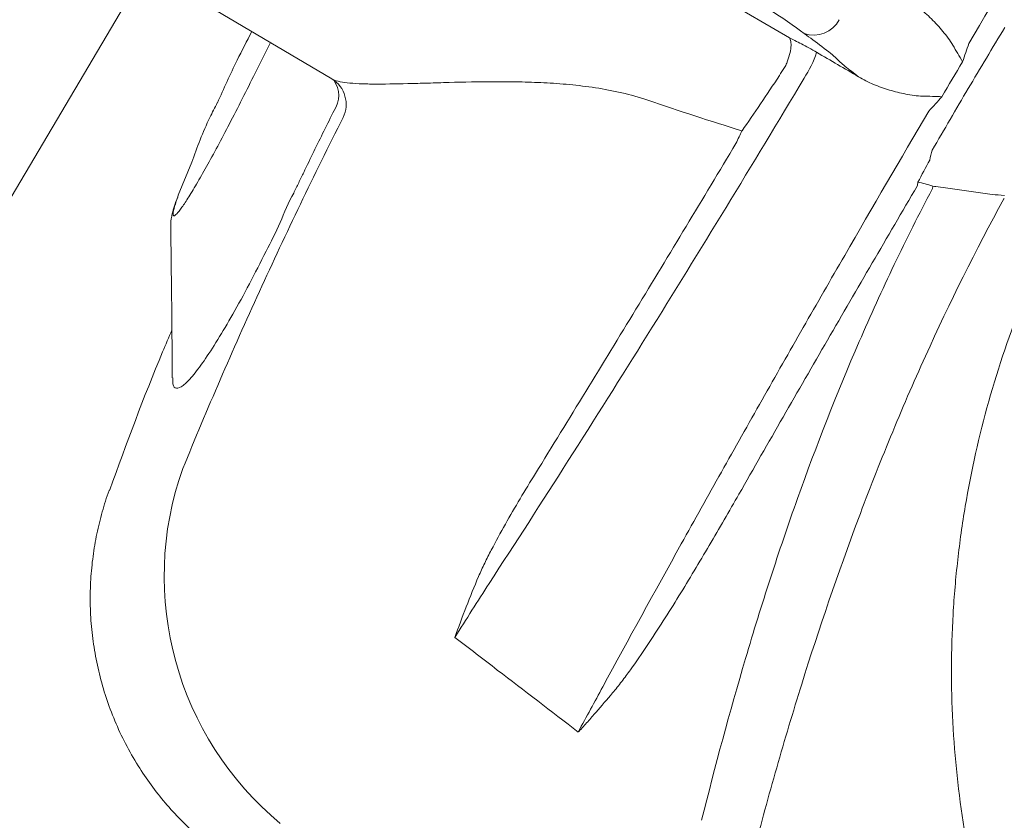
# Model space of a CAD drawing. Extents: x -750 to 58062, y -2404 to 18333.
# Tile 42 of 91: x 14461 to 14627, y 13698 to 13833. Entities that reach past the tile are written whole.
import ezdxf

# ---------------------------------------------------------------- set-up
doc = ezdxf.new("R2010")
doc.units = 0
doc.header["$MEASUREMENT"] = 0
doc.layers.add('GREY SCALE', color=9, linetype='Continuous', lineweight=0, true_color=0x808080)
doc.layers.add('GREYSCALE', color=9, linetype='Continuous', lineweight=0, true_color=0x808080)

# ---------------------------------------------------------------- blocks, each defined once
blk = doc.blocks.new('FLOOR PLAN')
at = {"layer": 'GREYSCALE'}
for p, q in [((14621.68, 14076.42, -57105.36), (14392, 13688.18, -57105.36)), ((14591.02, 13829.89, -57105.4), (14552.6, 13852.62, -57105.4)), ((14514.01, 13823, -57105.4), (14488.33, 13838.19, -57105.4)), ((14503.66, 13829.12, -57105.4), (14501.36, 13824.52, -57105.4)), ((14488.15, 13803.43, -57105.4), (14490.41, 13808.98, -57105.4)), ((14476.66, 13753.88, -57105.4), (14476.65, 13753.88, -57105.4))]:
    blk.add_line(p, q, dxfattribs=at)
for centre, radius, start, end in [((21130.68, 10361.07), 7752.88, 141.708854, 166.516628), ((21130.68, 10361.07), 7602.52, 141.773276, 166.244763), ((14595.1, 13835.25, -57105.4), 4.87, 250.9566, 331.9941), ((14577.92, 13833.36, -57105.4), 18.63, 326.6148, 341.5892), ((14511.44, 13818.74, -57105.4), 4.97, 333.4442, 58.9225), ((14510.65, 13820.21, -57105.4), 4.5, 326.1913, 34.7154), ((14596.14, 13808.42, -57105.4), 16.75, 348.1757, 350.4397), ((14616.36, 13813.89, -57105.4), 9.01, 262.2331, 265.6795), ((14539.83, 13739.38, -57105.4), 54.05, 160.4629, 230.3321), ((14550.11, 13708.5, -57105.4), 7.31, 41.0255, 41.3481)]:
    blk.add_arc(centre, radius, start, end, dxfattribs=at)
at = {"layer": 'GREYSCALE', "ltscale": 0.25}
for centre, radius, start, end in [((21162.38, 10254.78), 7836.99, 141.329977, 165.793479), ((21207.44, 10240.08), 7731.89, 141.956801, 165.483737)]:
    blk.add_arc(centre, radius, start, end, dxfattribs=at)
at = {"layer": 'GREYSCALE', "extrusion": (0, 0, -1)}
for centre, major_axis, ratio, start_param, end_param in [((14579.56, 13837.62, -57105.4), (17.26, -10.21), 0.087489, 3.696821, 5.600646), ((14675.84, 13789.53, -57105.4), (101.81, -60.23), 0.087489, 2.411328, 2.459054), ((14586.39, 13833.41, -57105.4), (12.94, -7.66), 0.087489, 5.55292, 5.975743), ((14590.17, 13839.67, -57105.4), (-27.05, -45.73), 0.145844, 4.984033, 5.21302), ((14628.02, 13817.28, -57105.4), (-27.05, -45.73), 0.145844, 1.228323, 1.311182)]:
    blk.add_ellipse(centre, major_axis=major_axis, ratio=ratio, start_param=start_param, end_param=end_param, dxfattribs=at)
at = {"layer": 'GREYSCALE'}
for points, knots in [([(14679.64, 13923.67, -57105.4), (14669.8, 13908.32, -57105.4), (14660.02, 13892.76, -57105.4), (14640.54, 13861.2, -57105.4), (14630.85, 13845.2, -57105.4), (14621.22, 13828.98, -57105.4)], [0, 0, 0, 0, 0.5, 0.5, 1, 1, 1, 1]), ([(14610.47, 13836.57, -57105.4), (14611.3, 13836.11, -57105.4), (14612.07, 13835.57, -57105.4), (14613.55, 13834.4, -57105.4), (14614.25, 13833.77, -57105.4), (14615.59, 13832.44, -57105.4), (14616.23, 13831.74, -57105.4), (14617.15, 13830.64, -57105.4), (14617.44, 13830.27, -57105.4), (14618.01, 13829.5, -57105.4), (14618.28, 13829.1, -57105.4), (14618.52, 13828.68, -57105.4)], [0, 0, 0, 0, 0.25, 0.25, 0.5, 0.5, 0.75, 0.75, 0.875, 0.875, 1, 1, 1, 1]), ([(14494.74, 13818.97, -57105.4), (14495.82, 13821.38, -57105.4), (14497.63, 13825.44, -57105.4), (14499.69, 13829.37, -57105.4), (14500.53, 13830.97, -57105.4)], [0, 0, 0, 0, 0.593547, 1, 1, 1, 1]), ([(14615.07, 13811.03, -57105.4), (14616.06, 13812.75, -57105.4), (14617.07, 13814.48, -57105.4), (14619.08, 13817.93, -57105.4), (14621.1, 13821.37, -57105.4), (14623.14, 13824.8, -57105.4), (14625.2, 13828.23, -57105.4), (14626.23, 13829.94, -57105.4), (14627.26, 13831.64, -57105.4)], [0, 0, 0, 0, 0.25, 0.25, 0.5, 0.75, 0.75, 1, 1, 1, 1]), ([(14590.56, 13825.66, -57105.4), (14590.76, 13826.16, -57105.4), (14590.92, 13826.64, -57105.4), (14591.16, 13827.55, -57105.4), (14591.24, 13827.97, -57105.4), (14591.31, 13828.73, -57105.4), (14591.3, 13829.05, -57105.4), (14591.24, 13829.44, -57105.4), (14591.21, 13829.55, -57105.4), (14591.15, 13829.7, -57105.4), (14591.13, 13829.74, -57105.4), (14591.08, 13829.82, -57105.4), (14591.05, 13829.86, -57105.4), (14591.02, 13829.89, -57105.4)], [0, 0, 0, 0, 0.25, 0.25, 0.5, 0.5, 0.75, 0.75, 0.875, 0.875, 0.9375, 0.9375, 1, 1, 1, 1]), ([(14595.6, 13827.48, -57105.4), (14595.16, 13827.74, -57105.4), (14594.72, 13827.99, -57105.4), (14593.87, 13828.46, -57105.4), (14593.45, 13828.69, -57105.4), (14592.66, 13829.1, -57105.4), (14592.29, 13829.29, -57105.4), (14591.61, 13829.62, -57105.4), (14591.3, 13829.77, -57105.4), (14591.02, 13829.89, -57105.4)], [0, 0, 0, 0, 0.25, 0.25, 0.5, 0.5, 0.75, 0.75, 1, 1, 1, 1]), ([(14618.52, 13828.68, -57105.4), (14618.79, 13828.21, -57105.4), (14619.07, 13827.74, -57105.4), (14619.61, 13826.82, -57105.4), (14619.89, 13826.35, -57105.4), (14620.16, 13825.89, -57105.4)], [0, 0, 0, 0, 0.5, 0.5, 1, 1, 1, 1]), ([(14598.93, 13826.46, -57105.4), (14599.29, 13826.08, -57105.4), (14599.79, 13825.63, -57105.4), (14600.72, 13824.86, -57105.4), (14601.07, 13824.58, -57105.4), (14601.82, 13824, -57105.4), (14602.23, 13823.69, -57105.4), (14602.66, 13823.37, -57105.4)], [0, 0, 0, 0, 0.5, 0.5, 0.75, 0.75, 1, 1, 1, 1]), ([(14501.36, 13824.52, -57105.4), (14500.64, 13823.07, -57105.4), (14499.18, 13820.13, -57105.4), (14497.04, 13815.96, -57105.4), (14494.99, 13812.06, -57105.4), (14493.1, 13808.59, -57105.4), (14491.38, 13805.55, -57105.4), (14489.9, 13803.1, -57105.4), (14488.71, 13801.29, -57105.4), (14487.86, 13800.21, -57105.4), (14487.36, 13799.86, -57105.4), (14487.24, 13800.28, -57105.4), (14487.46, 13801.41, -57105.4), (14487.92, 13802.75, -57105.4), (14488.15, 13803.43, -57105.4)], [0, 0, 0, 0, 0.082182, 0.166764, 0.247017, 0.329479, 0.412022, 0.496967, 0.579727, 0.664898, 0.747476, 0.832441, 0.915021, 1, 1, 1, 1]), ([(14567.2, 13819.41, -57105.4), (14565.75, 13819.91, -57105.4), (14564.28, 13820.32, -57105.4), (14561.32, 13821.01, -57105.4), (14559.84, 13821.29, -57105.4), (14556.9, 13821.74, -57105.4), (14555.44, 13821.91, -57105.4), (14552.56, 13822.19, -57105.4), (14551.12, 13822.29, -57105.4), (14548.29, 13822.43, -57105.4), (14546.89, 13822.48, -57105.4), (14544.81, 13822.52, -57105.4), (14544.12, 13822.53, -57105.4), (14542.75, 13822.54, -57105.4), (14542.08, 13822.54, -57105.4), (14538.74, 13822.53, -57105.4), (14536.17, 13822.48, -57105.4), (14532.51, 13822.38, -57105.4), (14531.32, 13822.34, -57105.4), (14529.58, 13822.29, -57105.4), (14529.01, 13822.27, -57105.4), (14527.9, 13822.24, -57105.4), (14527.35, 13822.23, -57105.4), (14524.68, 13822.16, -57105.4), (14522.73, 13822.13, -57105.4), (14520.57, 13822.15, -57105.4), (14520.15, 13822.15, -57105.4), (14519.34, 13822.17, -57105.4), (14518.96, 13822.19, -57105.4), (14517.85, 13822.24, -57105.4), (14517.18, 13822.29, -57105.4), (14515.42, 13822.49, -57105.4), (14514.54, 13822.7, -57105.4), (14514.01, 13823, -57105.4)], [0, 0, 0, 0, 0.0625, 0.0625, 0.125, 0.125, 0.1875, 0.1875, 0.25, 0.25, 0.3125, 0.3125, 0.34375, 0.34375, 0.375, 0.375, 0.5, 0.5, 0.5625, 0.5625, 0.59375, 0.59375, 0.625, 0.625, 0.75, 0.75, 0.78125, 0.78125, 0.8125, 0.8125, 0.875, 0.875, 1, 1, 1, 1]), ([(14540.47, 13738.13, -57105.4), (14544.91, 13744.95, -57105.4), (14549.35, 13751.84, -57105.4), (14558.23, 13765.76, -57105.4), (14562.66, 13772.79, -57105.4), (14571.52, 13786.99, -57105.4), (14575.95, 13794.17, -57105.4), (14584.75, 13808.59, -57105.4), (14589.13, 13815.83, -57105.4), (14593.48, 13823.11, -57105.4)], [0, 0, 0, 0, 0.25, 0.25, 0.5, 0.5, 0.75, 0.75, 1, 1, 1, 1]), ([(14613.45, 13820.11, -57105.4), (14612.97, 13820.12, -57105.4), (14612.49, 13820.17, -57105.4), (14611.54, 13820.29, -57105.4), (14611.07, 13820.37, -57105.4), (14609.67, 13820.65, -57105.4), (14608.75, 13820.87, -57105.4), (14606.94, 13821.41, -57105.4), (14606.05, 13821.72, -57105.4), (14604.31, 13822.44, -57105.4), (14603.47, 13822.87, -57105.4), (14602.66, 13823.37, -57105.4)], [0, 0, 0, 0, 0.125, 0.125, 0.25, 0.25, 0.5, 0.5, 0.75, 0.75, 1, 1, 1, 1]), ([(14490.41, 13808.98, -57105.4), (14491.34, 13811.51, -57105.4), (14492.57, 13814.86, -57105.4), (14494.3, 13818.17, -57105.4), (14494.72, 13818.98, -57105.4)], [0, 0, 0, 0, 0.753677, 1, 1, 1, 1]), ([(14613.45, 13820.11, -57105.4), (14614, 13820.1, -57105.4), (14614.54, 13820.09, -57105.4), (14615.61, 13820.06, -57105.4), (14616.15, 13820.04, -57105.4), (14616.69, 13820.02, -57105.4)], [0, 0, 0, 0, 0.5, 0.5, 1, 1, 1, 1]), ([(14514.39, 13817.71, -57105.4), (14513.23, 13815.4, -57105.4), (14512.09, 13813.09, -57105.4), (14510.38, 13809.61, -57105.4), (14509.54, 13807.87, -57105.4), (14508.56, 13805.83, -57105.4), (14508.14, 13804.96, -57105.4), (14507.86, 13804.38, -57105.4), (14507.72, 13804.09, -57105.4), (14507.58, 13803.8, -57105.4)], [0, 0, 0, 0, 0.5, 0.5, 0.75, 0.875, 0.9375, 0.9375, 1, 1, 1, 1]), ([(14614.49, 13817.61, -57105.4), (14609.72, 13809.51, -57105.4), (14605, 13801.42, -57105.4), (14597.98, 13789.27, -57105.4), (14595.65, 13785.22, -57105.4), (14591.01, 13777.11, -57105.4), (14588.7, 13773.06, -57105.4), (14584.11, 13764.96, -57105.4), (14581.83, 13760.91, -57105.4), (14577.3, 13752.84, -57105.4), (14575.05, 13748.81, -57105.4), (14568.35, 13736.75, -57105.4), (14563.95, 13728.74, -57105.4), (14559.6, 13720.76, -57105.4)], [0, 0, 0, 0, 0.25, 0.25, 0.375, 0.375, 0.5, 0.5, 0.625, 0.625, 0.75, 0.75, 1, 1, 1, 1]), ([(14515.89, 13816.52, -57105.4), (14513.47, 13811.67, -57105.4), (14508.64, 13801.95, -57105.4), (14501.76, 13787.23, -57105.4), (14495.13, 13772.41, -57105.4), (14490.98, 13762.44, -57105.4), (14488.9, 13757.46, -57105.4)], [0, 0, 0, 0, 0.249615, 0.499229, 0.749614, 1, 1, 1, 1]), ([(14583.03, 13814.26, -57105.4), (14582.87, 13813.94, -57105.4), (14582.71, 13813.59, -57105.4), (14582.37, 13812.89, -57105.4), (14582.2, 13812.53, -57105.4), (14582.02, 13812.15, -57105.4)], [0, 0, 0, 0, 0.5, 0.5, 1, 1, 1, 1]), ([(14582.02, 13812.15, -57105.4), (14576.44, 13802.83, -57105.4), (14570.82, 13793.53, -57105.4), (14559.57, 13775.02, -57105.4), (14553.92, 13765.8, -57105.4), (14548.26, 13756.62, -57105.4)], [0, 0, 0, 0, 0.5, 0.5, 1, 1, 1, 1]), ([(14507.58, 13803.8, -57105.4), (14507.58, 13803.8, -57105.4), (14506.66, 13802.24, -57105.4), (14505.37, 13798.76, -57105.4), (14502.75, 13793.66, -57105.4), (14500.09, 13788.38, -57105.4), (14497.32, 13783.36, -57105.4), (14494.74, 13778.98, -57105.4), (14492.43, 13775.45, -57105.4), (14490.45, 13772.83, -57105.4), (14488.88, 13771.25, -57105.4), (14487.78, 13770.83, -57105.4), (14487.21, 13771.29, -57105.4), (14487.21, 13772.34, -57105.4), (14487.21, 13772.71, -57105.4)], [0, 0, 0, 0, 0.000001, 0.07749, 0.156459, 0.25141, 0.349211, 0.444694, 0.543101, 0.640433, 0.740837, 0.840407, 0.943195, 1, 1, 1, 1]), ([(14507.58, 13803.8, -57105.4), (14507.58, 13803.8, -57105.4), (14507.58, 13803.8, -57105.4), (14507.58, 13803.8, -57105.4), (14507.58, 13803.8, -57105.4), (14507.58, 13803.8, -57105.4)], [0, 0, 0, 0, 0.341802, 0.948176, 1, 1, 1, 1]), ([(14615.05, 13804.48, -57105.4), (14612.84, 13800.28, -57105.4), (14610.71, 13796.04, -57105.4), (14606.62, 13787.49, -57105.4), (14604.66, 13783.18, -57105.4), (14599, 13770.14, -57105.4), (14595.56, 13761.33, -57105.4), (14590.8, 13748, -57105.4), (14589.28, 13743.53, -57105.4), (14586.37, 13734.55, -57105.4), (14584.98, 13730.04, -57105.4), (14580.96, 13716.49, -57105.4), (14578.52, 13707.41, -57105.4), (14576.24, 13698.3, -57105.4)], [0, 0, 0, 0, 0.125, 0.125, 0.25, 0.25, 0.5, 0.5, 0.625, 0.625, 0.75, 0.75, 1, 1, 1, 1]), ([(14582.52, 13753.16, -57105.4), (14587.46, 13761.8, -57105.4), (14592.43, 13770.45, -57105.4), (14602.44, 13787.73, -57105.4), (14607.47, 13796.36, -57105.4), (14612.53, 13804.99, -57105.4)], [0, 0, 0, 0, 0.5, 0.5, 1, 1, 1, 1]), ([(14627.24, 13803.41, -57105.4), (14625.64, 13803.5, -57105.4), (14624.59, 13803.65, -57105.4), (14623.55, 13803.8, -57105.4), (14622.5, 13803.95, -57105.4), (14621.46, 13804.09, -57105.4), (14620.41, 13804.24, -57105.4), (14619.37, 13804.39, -57105.4), (14618.32, 13804.53, -57105.4), (14617.28, 13804.68, -57105.4), (14616.74, 13804.75, -57105.4), (14616.21, 13804.83, -57105.4), (14615.68, 13804.9, -57105.4)], [0, 0, 0, 0, 0.00319655, 0.00319655, 0.00319655, 0.00639307, 0.00639307, 0.00639307, 0.00958958, 0.00958958, 0.00958958, 0.01121538, 0.01121538, 0.01121538, 0.01121538]), ([(14486.89, 13798.24, -57105.4), (14486.87, 13798.45, -57105.4), (14486.88, 13798.93, -57105.4), (14486.98, 13799.58, -57105.4), (14487.17, 13800.48, -57105.4), (14487.48, 13801.58, -57105.4), (14487.84, 13802.6, -57105.4), (14488.05, 13803.13, -57105.4)], [0, 0, 0, 0, 0.095307, 0.229075, 0.409095, 0.722588, 1, 1, 1, 1]), ([(14585, 13693.01, -57105.4), (14586.24, 13697.73, -57105.4), (14587.54, 13702.44, -57105.4), (14590.23, 13711.85, -57105.4), (14591.63, 13716.53, -57105.4), (14596.01, 13730.56, -57105.4), (14599.18, 13739.85, -57105.4), (14604.36, 13753.67, -57105.4), (14606.17, 13758.26, -57105.4), (14609.92, 13767.36, -57105.4), (14611.88, 13771.89, -57105.4), (14617.99, 13785.36, -57105.4), (14622.38, 13794.19, -57105.4), (14627.12, 13802.85, -57105.4)], [0, 0, 0, 0, 0.125, 0.125, 0.25, 0.25, 0.5, 0.5, 0.625, 0.625, 0.75, 0.75, 1, 1, 1, 1]), ([(14638.26, 13802.9, -57105.4), (14636.71, 13799.88, -57105.4), (14635.35, 13797.16, -57105.4), (14633.41, 13793.01, -57105.4), (14632.79, 13791.61, -57105.4), (14631.57, 13788.8, -57105.4), (14630.98, 13787.4, -57105.4), (14628.15, 13780.33, -57105.4), (14626.2, 13774.59, -57105.4), (14622.93, 13762.97, -57105.4), (14621.62, 13757.08, -57105.4), (14620.11, 13748.13, -57105.4), (14619.69, 13745.13, -57105.4), (14619.18, 13740.59, -57105.4), (14619.03, 13739.07, -57105.4), (14618.77, 13736.03, -57105.4), (14618.66, 13734.5, -57105.4), (14618.23, 13726.9, -57105.4), (14618.21, 13720.84, -57105.4), (14618.83, 13708.8, -57105.4), (14619.47, 13702.81, -57105.4), (14620.91, 13693.87, -57105.4), (14621.48, 13690.9, -57105.4), (14622.45, 13686.45, -57105.4), (14622.79, 13684.97, -57105.4), (14623.53, 13682.02, -57105.4), (14623.92, 13680.54, -57105.4), (14625.96, 13673.18, -57105.4), (14627.92, 13667.4, -57105.4), (14630.2, 13661.73, -57105.4)], [0, 0, 0, 0, 0.0625, 0.0625, 0.09375, 0.09375, 0.125, 0.125, 0.25, 0.25, 0.375, 0.375, 0.4375, 0.4375, 0.46875, 0.46875, 0.5, 0.5, 0.625, 0.625, 0.75, 0.75, 0.8125, 0.8125, 0.84375, 0.84375, 0.875, 0.875, 1, 1, 1, 1]), ([(14487.15, 13772.75, -57105.4), (14487.14, 13774.27, -57105.4), (14487.11, 13777.8, -57105.4), (14487.06, 13783.68, -57105.4), (14486.98, 13790.66, -57105.4), (14486.92, 13795.61, -57105.4), (14486.89, 13798.24, -57105.4)], [0, 0, 0, 0, 0.1790671, 0.418189, 0.6906263, 1, 1, 1, 1]), ([(14476.62, 13753.9, -57105.4), (14479.46, 13761.68, -57105.4), (14482.76, 13770.71, -57105.4), (14486.56, 13779.54, -57105.4), (14487.08, 13780.76, -57105.4)], [0, 0, 0, 0, 0.861575, 1, 1, 1, 1]), ([(14548.26, 13756.62, -57105.4), (14546.52, 13753.81, -57105.4), (14544.83, 13750.98, -57105.4), (14542.39, 13746.67, -57105.4), (14541.6, 13745.23, -57105.4), (14540.46, 13743.03, -57105.4), (14540.09, 13742.3, -57105.4), (14539.37, 13740.81, -57105.4), (14539.02, 13740.06, -57105.4), (14538.7, 13739.3, -57105.4)], [0, 0, 0, 0, 0.5, 0.5, 0.75, 0.75, 0.875, 0.875, 1, 1, 1, 1]), ([(14493.31, 13694.14, -57105.4), (14492.66, 13694.66, -57105.4), (14491, 13695.98, -57105.4), (14488.54, 13698.34, -57105.4), (14485.93, 13701.19, -57105.4), (14483.53, 13704.24, -57105.4), (14481.28, 13707.56, -57105.4), (14479.23, 13711.15, -57105.4), (14477.44, 13714.99, -57105.4), (14475.97, 13718.91, -57105.4), (14474.83, 13722.88, -57105.4), (14474, 13726.88, -57105.4), (14473.49, 13730.89, -57105.4), (14473.29, 13734.87, -57105.4), (14473.38, 13738.81, -57105.4), (14473.76, 13742.69, -57105.4), (14474.4, 13746.48, -57105.4), (14475.34, 13750.17, -57105.4), (14476.07, 13752.64, -57105.4), (14476.57, 13753.85, -57105.4), (14476.59, 13753.9, -57105.4)], [0, 0, 0, 0, 0.037673, 0.095878, 0.154189, 0.212585, 0.271048, 0.33568, 0.39959, 0.46265, 0.524915, 0.586431, 0.647228, 0.707328, 0.766741, 0.825471, 0.883514, 0.940856, 0.997479, 1, 1, 1, 1]), ([(14561.25, 13719.72, -57105.4), (14561.78, 13720.35, -57105.4), (14562.29, 13720.99, -57105.4), (14563.29, 13722.3, -57105.4), (14563.78, 13722.96, -57105.4), (14565.23, 13724.97, -57105.4), (14566.16, 13726.33, -57105.4), (14568.91, 13730.43, -57105.4), (14570.68, 13733.22, -57105.4), (14574.15, 13738.85, -57105.4), (14575.85, 13741.69, -57105.4), (14579.21, 13747.41, -57105.4), (14580.88, 13750.28, -57105.4), (14582.52, 13753.16, -57105.4)], [0, 0, 0, 0, 0.0625, 0.0625, 0.125, 0.125, 0.25, 0.25, 0.5, 0.5, 0.75, 0.75, 1, 1, 1, 1]), ([(14555.63, 13713.3, -57105.4), (14555.7, 13713.36, -57105.4), (14555.76, 13713.43, -57105.4), (14555.88, 13713.55, -57105.4), (14555.94, 13713.62, -57105.4), (14556.12, 13713.82, -57105.4), (14556.24, 13713.95, -57105.4), (14556.59, 13714.34, -57105.4), (14556.83, 13714.61, -57105.4), (14557.53, 13715.41, -57105.4), (14558, 13715.94, -57105.4), (14559.4, 13717.55, -57105.4), (14560.33, 13718.63, -57105.4), (14561.25, 13719.72, -57105.4)], [0, 0, 0, 0, 0.03125, 0.03125, 0.0625, 0.0625, 0.125, 0.125, 0.25, 0.25, 0.5, 0.5, 1, 1, 1, 1])]:
    blk.add_open_spline(points, degree=3, knots=knots, dxfattribs=at)
for points in [[(14621.22, 13828.98, -57105.4), (14620.88, 13827.95, -57105.4), (14620.52, 13826.92, -57105.4), (14620.16, 13825.89, -57105.4)], [(14602.66, 13823.37, -57105.4), (14600.31, 13824.74, -57105.4), (14597.96, 13826.11, -57105.4), (14595.6, 13827.48, -57105.4)], [(14590.56, 13825.66, -57105.4), (14590.47, 13825.39, -57105.4), (14590.35, 13825.14, -57105.4), (14590.19, 13824.9, -57105.4)], [(14616.69, 13820.02, -57105.4), (14617.84, 13821.98, -57105.4), (14619, 13823.94, -57105.4), (14620.16, 13825.89, -57105.4)], [(14590.19, 13824.9, -57105.4), (14589.9, 13824.47, -57105.4), (14589.61, 13824.04, -57105.4), (14589.33, 13823.6, -57105.4)], [(14583.03, 13814.26, -57105.4), (14577.73, 13815.92, -57105.4), (14572.46, 13817.64, -57105.4), (14567.2, 13819.41, -57105.4)], [(14614.49, 13817.61, -57105.4), (14615.23, 13818.4, -57105.4), (14615.96, 13819.21, -57105.4), (14616.69, 13820.02, -57105.4)], [(14614.63, 13809.35, -57105.4), (14614.77, 13809.91, -57105.4), (14614.91, 13810.47, -57105.4), (14615.07, 13811.03, -57105.4)], [(14615.14, 13804.96, -57105.4), (14614.29, 13805.29, -57105.4), (14613.47, 13805.46, -57105.4), (14612.66, 13805.64, -57105.4)], [(14507.58, 13803.8, -57105.4), (14507.58, 13803.8, -57105.4), (14507.58, 13803.8, -57105.4), (14507.58, 13803.8, -57105.4)], [(14507.58, 13803.8, -57105.4), (14507.58, 13803.8, -57105.4), (14507.58, 13803.8, -57105.4), (14507.58, 13803.8, -57105.4)], [(14615.13, 13804.68, -57105.4), (14615.13, 13804.6, -57105.4), (14615.1, 13804.54, -57105.4), (14615.05, 13804.48, -57105.4)], [(14615.14, 13804.96, -57105.4), (14615.14, 13804.87, -57105.4), (14615.13, 13804.77, -57105.4), (14615.13, 13804.68, -57105.4)], [(14627.12, 13802.85, -57105.4), (14627.15, 13802.87, -57105.4), (14627.17, 13802.89, -57105.4), (14627.19, 13802.91, -57105.4)], [(14538.7, 13739.3, -57105.4), (14537.25, 13735.93, -57105.4), (14535.95, 13732.5, -57105.4), (14534.7, 13729.05, -57105.4)], [(14534.7, 13729.05, -57105.4), (14536.62, 13732.13, -57105.4), (14538.55, 13735.16, -57105.4), (14540.47, 13738.13, -57105.4)], [(14534.7, 13729.05, -57105.4), (14537.09, 13727.24, -57105.4), (14539.48, 13725.42, -57105.4), (14541.85, 13723.58, -57105.4)], [(14541.85, 13723.58, -57105.4), (14546.39, 13720.12, -57105.4), (14550.93, 13716.65, -57105.4), (14555.45, 13713.15, -57105.4)], [(14559.6, 13720.76, -57105.4), (14558.25, 13718.24, -57105.4), (14556.86, 13715.7, -57105.4), (14555.45, 13713.15, -57105.4)], [(14555.48, 13713.18, -57105.4), (14555.47, 13713.17, -57105.4), (14555.46, 13713.16, -57105.4), (14555.45, 13713.15, -57105.4)], [(14555.48, 13713.17, -57105.4), (14555.47, 13713.16, -57105.4), (14555.46, 13713.16, -57105.4), (14555.45, 13713.15, -57105.4)], [(14555.6, 13713.33, -57105.4), (14555.56, 13713.28, -57105.4), (14555.52, 13713.23, -57105.4), (14555.48, 13713.18, -57105.4)], [(14555.63, 13713.3, -57105.4), (14555.58, 13713.26, -57105.4), (14555.53, 13713.22, -57105.4), (14555.48, 13713.17, -57105.4)]]:
    blk.add_open_spline(points, degree=3, dxfattribs=at)

msp = doc.modelspace()

# ---------------------------------------------------------------- block references
at = {"layer": 'GREY SCALE', "ltscale": 5}
msp.add_blockref('FLOOR PLAN', (0, 0), dxfattribs=at)

doc.saveas('drawing.dxf')
